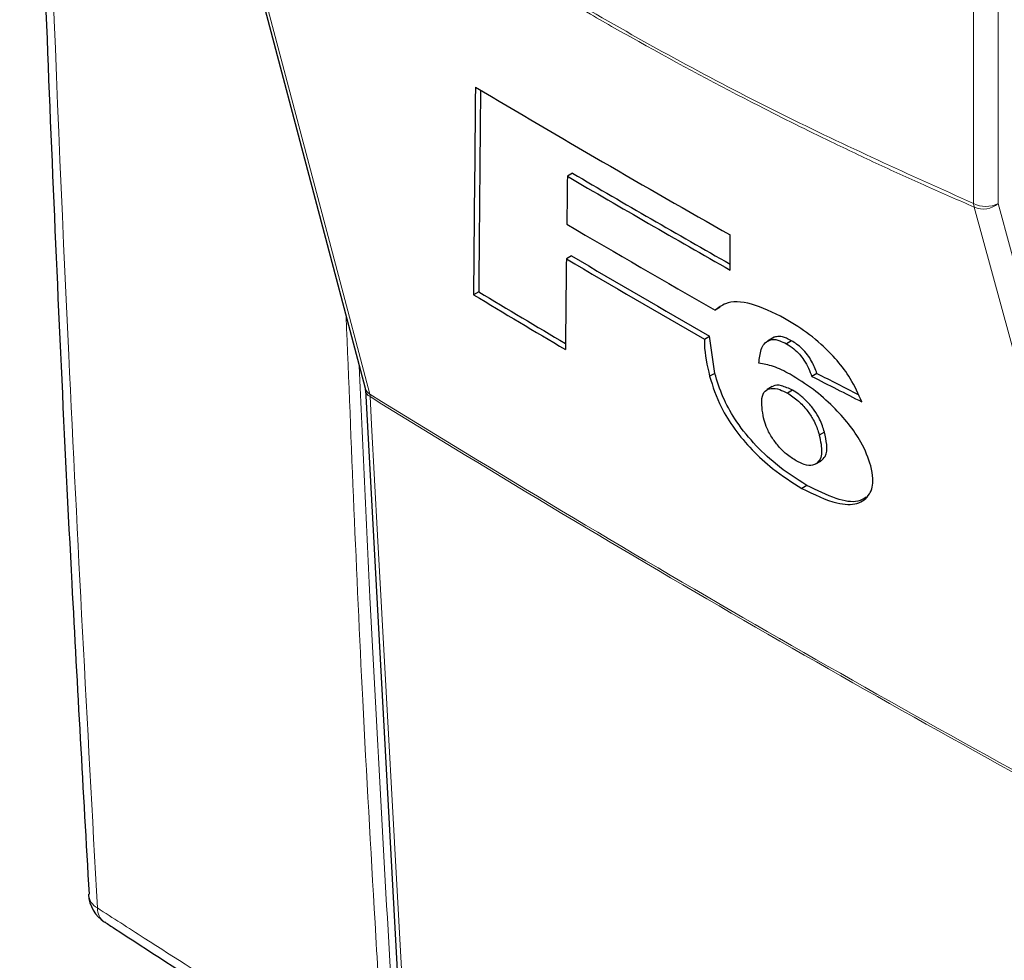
# Paper-space layout 'Blatt2' of a CAD drawing. Header units: millimetres. Extents: x 5 to 418, y 2 to 292.
# Tile 6 of 64: x 83 to 111, y 112 to 139. Entities that reach past the tile are written whole.
import ezdxf

# ---------------------------------------------------------------- set-up
doc = ezdxf.new("R2010")
doc.units = ezdxf.units.MM

psp = doc.layouts.new('Blatt2')

# ---------------------------------------------------------------- linework, layer by layer
at = {"color": 7, "linetype": 'Continuous', "lineweight": 25}
for p, q in [((87.749, 146.316), (92.506, 128.323)), ((98.406, 134.439), (98.259, 134.354)), ((102.89, 131.683), (102.889, 132.683)), ((98.376, 132.087), (98.23, 132.003)), ((95.738, 131.066), (95.591, 130.981)), ((102.61, 130.628), (102.463, 130.543)), ((102.157, 129.721), (102.303, 129.806)), ((102.453, 128.744), (102.303, 129.806)), ((104.098, 129.748), (103.952, 129.664)), ((104.144, 129.771), (103.997, 129.687)), ((104.144, 129.771), (104.103, 129.741)), ((104.635, 129.67), (104.489, 129.585)), ((102.453, 128.744), (102.306, 128.66)), ((105.358, 128.744), (105.211, 128.659)), ((104.086, 128.368), (103.941, 128.284)), ((92.512, 128.276), (93.453, 111.134)), ((104.663, 128.269), (104.517, 128.185)), ((105.571, 127.072), (105.425, 126.988)), ((105.325, 126.166), (105.471, 126.25)), ((105.482, 126.257), (105.336, 126.172)), ((105.071, 125.558), (104.925, 125.473)), ((84.635, 113.927), (84.636, 113.915))]:
    psp.add_line(p, q, dxfattribs=at)
at = {"color": 7, "linetype": 'Continuous', "lineweight": 18}
for p, q in [((109.81, 133.579), (109.81, 140.407)), ((110.511, 140.404), (110.511, 133.575)), ((92.646, 128.082), (92.635, 128.155))]:
    psp.add_line(p, q, dxfattribs=at)
at = {"color": 7, "linetype": 'Continuous', "lineweight": 18, "flags": 128}
for points in [[(87.879, 146.148), (88.059, 145.467), (88.779, 142.743), (91.66, 131.847), (92.635, 128.155)], [(114.76, 115.383), (114.573, 116.068), (113.828, 118.807), (110.845, 129.762), (109.834, 133.474)], [(110.511, 133.575), (112.967, 124.553), (115.436, 115.485)], [(92.646, 128.082), (92.689, 127.293), (92.862, 124.137), (93.587, 110.94)]]:
    psp.add_lwpolyline(points, dxfattribs=at)
at = {"color": 7, "linetype": 'Continuous', "lineweight": 25}
for centre, radius, start, end in [((310.512, 498.688), 420.794, 239.29482, 240.43504), ((311.689, 499.012), 422.526, 239.66003, 240.38498), ((311.587, 498.666), 422.028, 239.6596, 240.36234), ((311.245, 495.855), 420.764, 239.58684, 240.25128), ((310.846, 493.442), 419.338, 239.53391, 240.15448), ((310.882, 493.336), 419.117, 239.53368, 240.15457), ((306.591, 481.717), 409.312, 238.96931, 239.39465), ((306.877, 482.032), 409.582, 238.96912, 239.37068), ((85.634, 113.972), 1, 183.291, 237.1402)]:
    psp.add_arc(centre, radius, start, end, dxfattribs=at)
at = {"color": 7, "linetype": 'Continuous', "lineweight": 18}
for centre, radius, start, end in [((110.164, 134.263), 0.77, 242.6566, 296.7663), ((110.237, 133.621), 0.428, 185.5898, 200.0917), ((110.092, 134.061), 0.641, 246.295, 310.8221), ((92.778, 128.4), 0.283, 195.6525, 239.7788), ((92.762, 128.306), 0.252, 186.0636, 242.4945), ((312.585, 483.613), 418.005, 238.25159, 241.7538), ((312.588, 483.524), 417.988, 238.25139, 241.75399), ((85.134, 113.972), 0.502, 186.5591, 240.6654), ((85.383, 113.532), 0.495, 179.6985, 234.3181)]:
    psp.add_arc(centre, radius, start, end, dxfattribs=at)
at = {"color": 7, "linetype": 'Continuous', "lineweight": 25}
for centre, major_axis, ratio, start_param, end_param in [((3884.183, 12600.191), (3695.749, 12858.596), 0.064859, 2.910951, 2.91282), ((3882.603, 12594.601), (3694.064, 12852.735), 0.064859, 2.911007, 2.912822), ((3704.817, 11925.876), (3514.915, 12189.71), 0.066363, 2.903727, 2.904168), ((3943.323, 12814.955), (3752.909, 13080.01), 0.064047, 2.912272, 2.913078), ((422.147, 310.644), (446.813, 21.971), 0.541565, 3.89758, 3.902097), ((422.144, 310.645), (446.606, 21.961), 0.541565, 3.897586, 3.901303)]:
    psp.add_ellipse(centre, major_axis=major_axis, ratio=ratio, start_param=start_param, end_param=end_param, dxfattribs=at)
for points, knots in [([(82.679, 163.183), (82.699, 162.164), (82.804, 156.945), (83.097, 147.595), (83.566, 135.137), (84.082, 123.911), (84.484, 116.869), (84.653, 113.927)], [0, 0, 0, 0, 0.061225, 0.313593, 0.566097, 0.818699, 1, 1, 1, 1]), ([(104.44, 130.306), (104.113, 130.469), (103.456, 130.796), (102.798, 130.8), (102.554, 130.613), (102.463, 130.543)], [0, 0, 0, 0, 0.3837769, 0.7711572, 1, 1, 1, 1]), ([(106.638, 127.934), (106.54, 128.154), (106.37, 128.538), (105.943, 129.12), (105.422, 129.644), (104.904, 130.032), (104.564, 130.233), (104.44, 130.306)], [0, 0, 0, 0, 0.242899, 0.423748, 0.604567, 0.855851, 1, 1, 1, 1]), ([(102.157, 129.721), (102.156, 129.667), (102.152, 129.352), (102.236, 128.973), (102.306, 128.66)], [0, 0, 0, 0, 0.1717279, 1, 1, 1, 1]), ([(103.707, 129.035), (103.722, 129.171), (103.744, 129.378), (103.848, 129.593), (103.947, 129.655), (103.997, 129.687)], [0, 0, 0, 0, 0.4861526, 0.7393131, 1, 1, 1, 1]), ([(103.997, 129.687), (104.028, 129.695), (104.11, 129.719), (104.276, 129.694), (104.424, 129.618), (104.489, 129.585)], [0, 0, 0, 0, 0.251221, 0.672179, 1, 1, 1, 1]), ([(104.635, 129.67), (104.586, 129.696), (104.456, 129.764), (104.28, 129.806), (104.186, 129.782), (104.144, 129.771)], [0, 0, 0, 0, 0.2512526, 0.6560685, 1, 1, 1, 1]), ([(104.489, 129.585), (104.56, 129.541), (104.685, 129.464), (104.862, 129.294), (105.013, 129.101), (105.128, 128.882), (105.183, 128.734), (105.211, 128.659)], [0, 0, 0, 0, 0.21818, 0.380651, 0.543719, 0.767469, 1, 1, 1, 1]), ([(105.358, 128.744), (105.315, 128.858), (105.251, 129.028), (105.095, 129.276), (104.942, 129.446), (104.783, 129.581), (104.684, 129.641), (104.635, 129.67)], [0, 0, 0, 0, 0.348568, 0.519746, 0.692403, 0.85082, 1, 1, 1, 1]), ([(104.595, 128.718), (104.513, 128.761), (104.351, 128.848), (104.041, 128.979), (103.84, 129.012), (103.707, 129.035)], [0, 0, 0, 0, 0.2505674, 0.5016457, 1, 1, 1, 1]), ([(102.306, 128.66), (102.395, 128.373), (102.54, 127.903), (102.999, 127.156), (103.512, 126.549), (104.176, 125.943), (104.649, 125.647), (104.925, 125.473)], [0, 0, 0, 0, 0.257779, 0.422516, 0.58704, 0.758554, 1, 1, 1, 1]), ([(105.071, 125.558), (104.774, 125.746), (104.263, 126.068), (103.541, 126.753), (103.012, 127.425), (102.643, 128.118), (102.52, 128.522), (102.453, 128.744)], [0, 0, 0, 0, 0.259387, 0.445273, 0.632088, 0.798204, 1, 1, 1, 1]), ([(106.891, 126.111), (106.816, 126.331), (106.686, 126.71), (106.271, 127.312), (105.8, 127.828), (105.222, 128.334), (104.815, 128.583), (104.595, 128.718)], [0, 0, 0, 0, 0.23354, 0.40172, 0.569433, 0.767661, 1, 1, 1, 1]), ([(92.505, 128.32), (92.507, 128.312), (92.51, 128.301), (92.512, 128.274), (92.512, 128.265)], [0, 0, 0, 0, 0.667162, 1, 1, 1, 1]), ([(103.838, 127.475), (103.806, 127.674), (103.755, 127.982), (103.859, 128.253), (104.043, 128.333), (104.27, 128.306), (104.444, 128.221), (104.517, 128.185)], [0, 0, 0, 0, 0.355806, 0.550699, 0.715632, 0.879948, 1, 1, 1, 1]), ([(104.663, 128.269), (104.558, 128.316), (104.347, 128.409), (104.15, 128.423), (104.1, 128.367), (104.092, 128.359)], [0, 0, 0, 0, 0.460538, 0.921506, 1, 1, 1, 1]), ([(104.517, 128.185), (104.622, 128.116), (104.817, 127.988), (105.081, 127.701), (105.283, 127.391), (105.377, 127.157), (105.416, 127.02), (105.425, 126.988)], [0, 0, 0, 0, 0.246637, 0.457636, 0.65316, 0.917267, 1, 1, 1, 1]), ([(105.571, 127.072), (105.534, 127.192), (105.473, 127.388), (105.292, 127.699), (105.08, 127.948), (104.861, 128.148), (104.724, 128.232), (104.663, 128.269)], [0, 0, 0, 0, 0.29439, 0.483074, 0.673261, 0.854456, 1, 1, 1, 1]), ([(104.77, 126.254), (104.675, 126.314), (104.502, 126.425), (104.255, 126.673), (104.048, 126.949), (103.913, 127.226), (103.862, 127.396), (103.838, 127.475)], [0, 0, 0, 0, 0.2189958, 0.4008855, 0.582993, 0.8075355, 1, 1, 1, 1]), ([(105.425, 126.988), (105.462, 126.813), (105.517, 126.551), (105.459, 126.291), (105.378, 126.212), (105.336, 126.172)], [0, 0, 0, 0, 0.492082, 0.7401, 1, 1, 1, 1]), ([(105.482, 126.257), (105.522, 126.294), (105.629, 126.397), (105.659, 126.684), (105.599, 126.952), (105.571, 127.072)], [0, 0, 0, 0, 0.245178, 0.663326, 1, 1, 1, 1]), ([(105.336, 126.172), (105.304, 126.155), (105.219, 126.111), (105.027, 126.124), (104.848, 126.214), (104.77, 126.254)], [0, 0, 0, 0, 0.250544, 0.668046, 1, 1, 1, 1]), ([(104.925, 125.473), (105.274, 125.303), (105.873, 125.01), (106.534, 124.998), (106.873, 125.262), (106.985, 125.661), (106.917, 125.987), (106.891, 126.111)], [0, 0, 0, 0, 0.292301, 0.501145, 0.710004, 0.88957, 1, 1, 1, 1]), ([(106.763, 125.22), (106.688, 125.173), (106.486, 125.045), (105.889, 125.155), (105.357, 125.417), (105.071, 125.558)], [0, 0, 0, 0, 0.214344, 0.578658, 1, 1, 1, 1]), ([(85.097, 113.135), (85.19, 113.074), (87.217, 111.742), (91.286, 109.191), (97.309, 105.49), (103.449, 101.859), (109.685, 98.289), (116.033, 94.784), (121.467, 91.864), (124.829, 90.136), (125.999, 89.535)], [0, 0, 0, 0, 0.0073156, 0.1597915, 0.3120799, 0.4641284, 0.6158325, 0.7672972, 0.9190111, 1, 1, 1, 1])]:
    psp.add_open_spline(points, degree=3, knots=knots, dxfattribs=at)
at = {"color": 7, "linetype": 'Continuous', "lineweight": 18}
for points, knots in [([(82.919, 162.791), (82.931, 162.255), (82.993, 159.574), (83.289, 148.337), (83.867, 132.406), (84.605, 118.77), (84.888, 113.535)], [0, 0, 0, 0, 0.032288, 0.161438, 0.678067, 1, 1, 1, 1]), ([(87.879, 146.24), (89.707, 144.952), (93.37, 142.37), (98.876, 139.017), (104.37, 136.025), (107.994, 134.396), (109.81, 133.579)], [0, 0, 0, 0, 0.250822, 0.502682, 0.750834, 1, 1, 1, 1]), ([(109.834, 133.474), (109.383, 133.67), (108.48, 134.062), (107.122, 134.683), (105.534, 135.436), (103.257, 136.569), (100.974, 137.79), (98.758, 139.047), (97.07, 140.041), (95.532, 140.985), (93.995, 141.958), (92.765, 142.759), (91.537, 143.582), (90.616, 144.211), (89.396, 145.058), (88.484, 145.713), (87.879, 146.148)], [0, 0, 0, 0, 0.062002, 0.124003, 0.186005, 0.279283, 0.434902, 0.497313, 0.581159, 0.665001, 0.706922, 0.790891, 0.83289, 0.874889, 0.916937, 1, 1, 1, 1]), ([(92.903, 111.146), (92.895, 111.277), (92.856, 111.934), (92.696, 114.697), (92.339, 120.939), (92.111, 126.715), (91.967, 130.362)], [0, 0, 0, 0, 0.020653, 0.103267, 0.433722, 1, 1, 1, 1]), ([(92.338, 128.956), (92.437, 126.761), (92.703, 120.802), (93.044, 114.888), (93.259, 111.153)], [0, 0, 0, 0, 0.368346, 1, 1, 1, 1]), ([(84.888, 113.535), (85.332, 113.249), (86.662, 112.392), (88.897, 110.971), (91.602, 109.277), (94.786, 107.315), (98.005, 105.368), (101.259, 103.439), (103.604, 102.07), (106.908, 100.163), (109.769, 98.544), (112.658, 96.939), (114.582, 95.88), (117.472, 94.306), (121.352, 92.229), (124.303, 90.696), (125.779, 89.929)], [0, 0, 0, 0, 0.034565, 0.103695, 0.172831, 0.241962, 0.345657, 0.41481, 0.484001, 0.518604, 0.657011, 0.691637, 0.726262, 0.794685, 0.897334, 1, 1, 1, 1])]:
    psp.add_open_spline(points, degree=3, knots=knots, dxfattribs=at)

doc.saveas('drawing.dxf')
